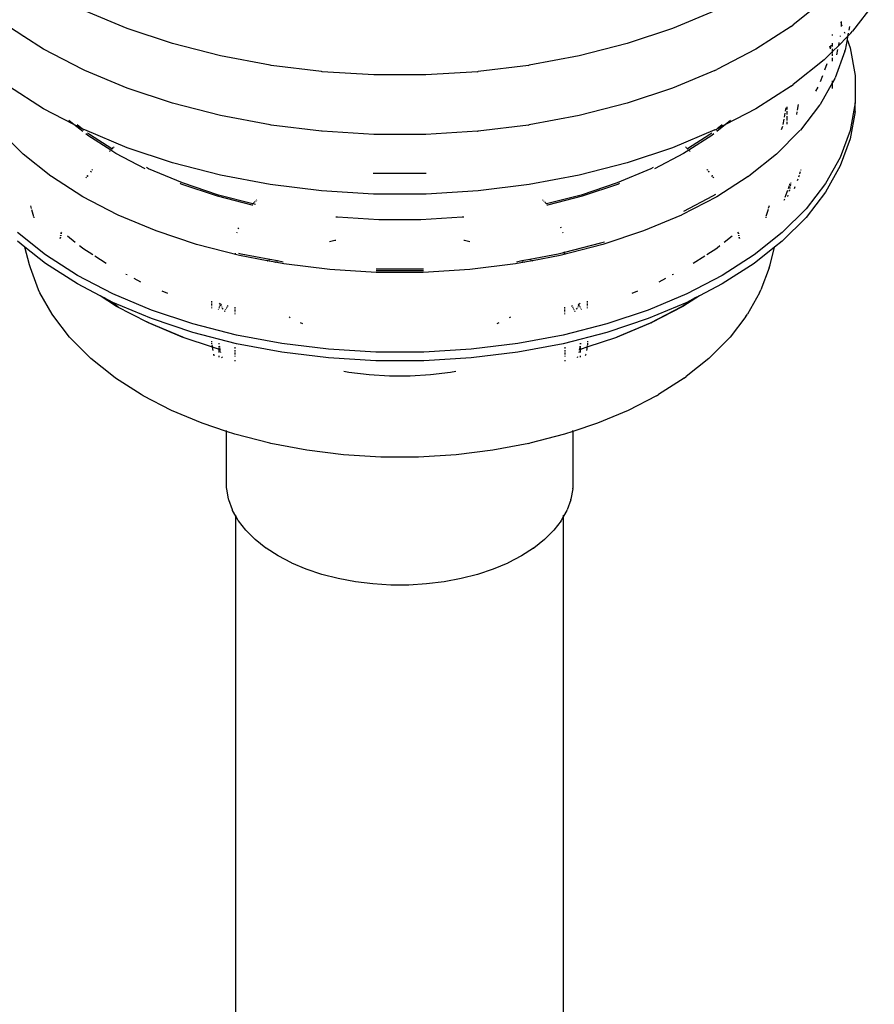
# Model space of a CAD drawing. Extents: x -17300 to -11339, y 1971 to 5059.
# Tile 24 of 81: x -13888 to -13865, y 3106 to 3133. Entities that reach past the tile are written whole.
import ezdxf

# ---------------------------------------------------------------- set-up
doc = ezdxf.new("R2010")
doc.units = 0
doc.header["$MEASUREMENT"] = 0
doc.layers.get('0').update_dxf_attribs({"linetype": 'CONTINUOUS'})
doc.layers.add('TANK-SLOPE', color=2, linetype='CONTINUOUS')

# ---------------------------------------------------------------- blocks, each defined once
blk = doc.blocks.new('5-6 TANKS')
for p, q in [((-99.606, 48.862), (-100.033, 48.523)), ((-109.164, 48.475), (-109.745, 48.718)), ((-101.108, 48.718), (-101.689, 48.475)), ((-98.921, 48.821), (-99.218, 48.436)), ((-110.58, 48.366), (-110.792, 48.503)), ((-108.542, 48.267), (-109.164, 48.475)), ((-101.689, 48.475), (-102.311, 48.267)), ((-100.061, 48.503), (-100.544, 48.192)), ((-100.061, 48.503), (-100.033, 48.523)), ((-99.382, 48.56), (-99.373, 48.534)), ((-99.373, 48.57), (-99.373, 48.534)), ((-99.373, 48.534), (-99.364, 48.51)), ((-99.373, 48.534), (-99.373, 48.501)), ((-99.263, 48.502), (-99.272, 48.45)), ((-110.582, 48.361), (-110.58, 48.366)), ((-110.309, 48.192), (-110.58, 48.366)), ((-99.492, 48.385), (-99.493, 48.391)), ((-99.493, 48.381), (-99.492, 48.382)), ((-99.492, 48.382), (-99.492, 48.385)), ((-99.288, 48.364), (-99.414, 48.237)), ((-99.389, 48.375), (-99.391, 48.366)), ((-99.334, 48.429), (-99.327, 48.411)), ((-99.295, 48.324), (-99.322, 48.177)), ((-99.296, 48.326), (-99.295, 48.324)), ((-99.288, 48.364), (-99.295, 48.324)), ((-99.295, 48.324), (-99.253, 48.208)), ((-99.279, 48.41), (-99.288, 48.364)), ((-99.243, 48.409), (-99.288, 48.364)), ((-99.243, 48.409), (-99.218, 48.436)), ((-109.772, 47.913), (-110.309, 48.192)), ((-107.886, 48.099), (-108.542, 48.267)), ((-102.311, 48.267), (-102.967, 48.099)), ((-100.544, 48.192), (-101.081, 47.913)), ((-99.534, 48.231), (-99.526, 48.196)), ((-99.526, 48.196), (-99.527, 48.195)), ((-99.517, 48.248), (-99.526, 48.196)), ((-99.493, 48.229), (-99.493, 48.272)), ((-99.414, 48.237), (-99.493, 48.159)), ((-99.493, 48.159), (-99.493, 48.197)), ((-99.424, 48.186), (-99.437, 48.113)), ((-99.406, 48.284), (-99.414, 48.237)), ((-99.325, 48.165), (-99.322, 48.177)), ((-99.253, 48.208), (-99.184, 47.832)), ((-107.202, 47.971), (-107.886, 48.099)), ((-102.967, 48.099), (-103.651, 47.971)), ((-99.606, 48.046), (-100.033, 47.706)), ((-99.493, 48.159), (-99.606, 48.046)), ((-99.493, 48.14), (-99.493, 48.159)), ((-99.493, 48.102), (-99.493, 48.131)), ((-99.493, 48.029), (-99.493, 48.075)), ((-99.325, 48.165), (-99.459, 47.8)), ((-109.745, 47.901), (-109.772, 47.913)), ((-109.164, 47.657), (-109.745, 47.901)), ((-107.19, 47.969), (-107.202, 47.971)), ((-106.5, 47.884), (-107.19, 47.969)), ((-103.663, 47.969), (-104.353, 47.884)), ((-103.663, 47.969), (-103.651, 47.971)), ((-101.108, 47.901), (-101.689, 47.657)), ((-101.108, 47.901), (-101.081, 47.913)), ((-99.573, 47.989), (-99.604, 47.905)), ((-106.492, 47.883), (-106.5, 47.884)), ((-105.783, 47.84), (-106.492, 47.883)), ((-105.07, 47.84), (-105.783, 47.84)), ((-104.361, 47.883), (-105.07, 47.84)), ((-104.361, 47.883), (-104.353, 47.884)), ((-99.632, 47.828), (-99.663, 47.744)), ((-99.464, 47.788), (-99.493, 47.737)), ((-99.464, 47.788), (-99.459, 47.8)), ((-99.184, 47.832), (-99.184, 47.454)), ((-110.309, 47.375), (-110.792, 47.685)), ((-108.542, 47.45), (-109.164, 47.657)), ((-101.689, 47.657), (-102.311, 47.45)), ((-100.061, 47.685), (-100.544, 47.375)), ((-100.061, 47.685), (-100.033, 47.706)), ((-99.696, 47.669), (-99.726, 47.616)), ((-99.493, 47.737), (-99.664, 47.433)), ((-99.493, 47.737), (-99.493, 47.758)), ((-99.493, 47.653), (-99.493, 47.737)), ((-109.893, 47.159), (-110.309, 47.375)), ((-107.886, 47.281), (-108.542, 47.45)), ((-102.311, 47.45), (-102.967, 47.281)), ((-100.544, 47.375), (-100.96, 47.159)), ((-100.133, 47.388), (-100.142, 47.34)), ((-100.119, 47.402), (-100.119, 47.363)), ((-99.964, 47.431), (-99.977, 47.355)), ((-99.67, 47.423), (-99.933, 47.083)), ((-99.67, 47.423), (-99.664, 47.433)), ((-99.184, 47.454), (-99.253, 47.079)), ((-99.184, 47.337), (-99.184, 47.454)), ((-107.202, 47.153), (-107.886, 47.281)), ((-102.967, 47.281), (-103.651, 47.153)), ((-100.161, 47.233), (-100.175, 47.158)), ((-100.146, 47.314), (-100.156, 47.26)), ((-100.119, 47.341), (-100.119, 47.297)), ((-100.119, 47.275), (-100.119, 47.214)), ((-99.981, 47.333), (-99.988, 47.297)), ((-99.184, 47.337), (-99.253, 46.961)), ((-109.893, 47.159), (-109.962, 47.214)), ((-109.771, 47.062), (-109.893, 47.159)), ((-109.779, 47.099), (-109.893, 47.159)), ((-109.779, 47.099), (-109.848, 47.155)), ((-109.758, 47.083), (-109.779, 47.099)), ((-109.772, 47.096), (-109.779, 47.099)), ((-109.745, 47.084), (-109.772, 47.096)), ((-107.19, 47.152), (-107.202, 47.153)), ((-106.5, 47.067), (-107.19, 47.152)), ((-103.663, 47.152), (-104.353, 47.067)), ((-103.663, 47.152), (-103.651, 47.153)), ((-101.108, 47.084), (-101.081, 47.096)), ((-101.074, 47.099), (-101.095, 47.083)), ((-100.96, 47.159), (-101.082, 47.062)), ((-101.074, 47.099), (-101.081, 47.096)), ((-100.96, 47.159), (-101.074, 47.099)), ((-101.005, 47.155), (-101.074, 47.099)), ((-100.891, 47.214), (-100.96, 47.159)), ((-100.181, 47.134), (-100.199, 47.086)), ((-100.119, 47.196), (-100.119, 47.166)), ((-110.59, 46.752), (-110.912, 47.075)), ((-109.164, 46.84), (-109.745, 47.084)), ((-109.704, 47.008), (-109.73, 47.03)), ((-109.679, 47.02), (-109.706, 47.042)), ((-109.39, 46.807), (-109.704, 47.008)), ((-109.372, 46.824), (-109.679, 47.02)), ((-106.492, 47.066), (-106.5, 47.067)), ((-105.783, 47.023), (-106.492, 47.066)), ((-105.07, 47.023), (-105.783, 47.023)), ((-104.361, 47.066), (-105.07, 47.023)), ((-104.361, 47.066), (-104.353, 47.067)), ((-101.108, 47.084), (-101.689, 46.84)), ((-101.174, 47.02), (-101.48, 46.824)), ((-101.149, 47.008), (-101.463, 46.807)), ((-101.147, 47.042), (-101.174, 47.02)), ((-101.122, 47.03), (-101.149, 47.008)), ((-99.941, 47.075), (-100.263, 46.752)), ((-99.941, 47.075), (-99.933, 47.083)), ((-99.253, 47.079), (-99.389, 46.709)), ((-99.253, 46.961), (-99.389, 46.592)), ((-109.376, 46.821), (-109.372, 46.824)), ((-109.372, 46.824), (-109.375, 46.82)), ((-109.372, 46.824), (-109.369, 46.826)), ((-109.353, 46.843), (-109.369, 46.826)), ((-109.369, 46.826), (-109.354, 46.843)), ((-109.349, 46.848), (-109.344, 46.852)), ((-109.343, 46.852), (-109.348, 46.848)), ((-108.542, 46.633), (-109.164, 46.84)), ((-101.689, 46.84), (-102.311, 46.633)), ((-101.505, 46.848), (-101.51, 46.852)), ((-101.509, 46.852), (-101.504, 46.848)), ((-101.484, 46.826), (-101.5, 46.843)), ((-101.499, 46.843), (-101.48, 46.824)), ((-101.48, 46.824), (-101.481, 46.823)), ((-101.478, 46.82), (-101.481, 46.823)), ((-101.48, 46.824), (-101.477, 46.821)), ((-110.211, 46.451), (-110.59, 46.752)), ((-109.407, 46.79), (-109.398, 46.799)), ((-109.397, 46.799), (-109.406, 46.79)), ((-109.393, 46.804), (-109.39, 46.807)), ((-109.389, 46.807), (-109.392, 46.804)), ((-109.39, 46.807), (-109.387, 46.81)), ((-109.389, 46.807), (-109.39, 46.807)), ((-109.386, 46.809), (-109.389, 46.807)), ((-109.318, 46.761), (-109.389, 46.807)), ((-108.917, 46.553), (-109.318, 46.761)), ((-101.535, 46.761), (-101.936, 46.553)), ((-101.464, 46.807), (-101.535, 46.761)), ((-101.464, 46.807), (-101.467, 46.809)), ((-101.466, 46.81), (-101.463, 46.807)), ((-101.456, 46.799), (-101.464, 46.807)), ((-101.463, 46.807), (-101.464, 46.807)), ((-101.463, 46.807), (-101.455, 46.799)), ((-101.447, 46.79), (-101.451, 46.794)), ((-101.45, 46.795), (-101.446, 46.79)), ((-100.263, 46.752), (-100.642, 46.451)), ((-99.389, 46.709), (-99.591, 46.35)), ((-108.87, 46.553), (-108.901, 46.57)), ((-108.407, 46.359), (-108.87, 46.553)), ((-107.886, 46.464), (-108.542, 46.633)), ((-102.311, 46.633), (-102.967, 46.464)), ((-101.983, 46.553), (-102.446, 46.359)), ((-101.952, 46.57), (-101.983, 46.553)), ((-99.389, 46.592), (-99.591, 46.232)), ((-110.203, 46.446), (-110.211, 46.451)), ((-109.773, 46.17), (-110.203, 46.446)), ((-109.73, 46.427), (-109.722, 46.437)), ((-109.721, 46.437), (-109.729, 46.427)), ((-109.714, 46.448), (-109.705, 46.459)), ((-109.704, 46.459), (-109.713, 46.447)), ((-109.667, 46.509), (-109.657, 46.521)), ((-109.656, 46.52), (-109.666, 46.508)), ((-109.648, 46.533), (-109.64, 46.544)), ((-109.639, 46.543), (-109.647, 46.532)), ((-107.202, 46.336), (-107.886, 46.464)), ((-105.719, 46.486), (-105.79, 46.49)), ((-105.134, 46.486), (-105.719, 46.486)), ((-105.063, 46.49), (-105.134, 46.486)), ((-102.967, 46.464), (-103.651, 46.336)), ((-101.206, 46.532), (-101.214, 46.543)), ((-101.213, 46.544), (-101.205, 46.533)), ((-101.187, 46.508), (-101.197, 46.52)), ((-101.196, 46.521), (-101.186, 46.509)), ((-101.14, 46.447), (-101.149, 46.459)), ((-101.148, 46.459), (-101.139, 46.448)), ((-101.124, 46.427), (-101.132, 46.437)), ((-101.131, 46.437), (-101.123, 46.427)), ((-100.65, 46.446), (-101.08, 46.17)), ((-100.65, 46.446), (-100.642, 46.451)), ((-99.953, 46.46), (-99.962, 46.436)), ((-99.943, 46.488), (-99.945, 46.481)), ((-99.943, 46.488), (-99.938, 46.503)), ((-99.938, 46.503), (-99.934, 46.516)), ((-99.93, 46.538), (-99.932, 46.528)), ((-108.424, 46.343), (-108.439, 46.35)), ((-107.925, 46.177), (-108.424, 46.343)), ((-107.911, 46.193), (-108.407, 46.359)), ((-106.5, 46.25), (-107.202, 46.336)), ((-103.651, 46.336), (-104.353, 46.25)), ((-102.446, 46.359), (-102.942, 46.193)), ((-102.429, 46.343), (-102.928, 46.177)), ((-102.414, 46.35), (-102.429, 46.343)), ((-100.088, 46.317), (-100.102, 46.278)), ((-100.081, 46.334), (-100.082, 46.333)), ((-100.081, 46.337), (-100.08, 46.34)), ((-100.081, 46.334), (-100.081, 46.337)), ((-100.078, 46.298), (-100.081, 46.282)), ((-100.08, 46.34), (-100.077, 46.347)), ((-100.079, 46.344), (-100.08, 46.34)), ((-100.07, 46.339), (-100.075, 46.313)), ((-100.067, 46.361), (-100.068, 46.351)), ((-100.01, 46.307), (-100.02, 46.278)), ((-99.971, 46.412), (-99.98, 46.387)), ((-99.591, 46.35), (-99.857, 46.005)), ((-109.295, 45.921), (-109.773, 46.17)), ((-107.452, 46.055), (-107.925, 46.177)), ((-107.439, 46.072), (-107.911, 46.193)), ((-105.786, 46.206), (-106.5, 46.25)), ((-105.067, 46.206), (-105.786, 46.206)), ((-104.353, 46.25), (-105.067, 46.206)), ((-102.942, 46.193), (-103.414, 46.072)), ((-102.928, 46.177), (-103.401, 46.055)), ((-101.08, 46.17), (-101.558, 45.921)), ((-101.14, 46.175), (-101.537, 45.969)), ((-101.1, 46.201), (-101.14, 46.175)), ((-100.12, 46.231), (-100.147, 46.157)), ((-100.11, 46.256), (-100.119, 46.233)), ((-100.107, 46.172), (-100.103, 46.189)), ((-100.088, 46.247), (-100.085, 46.256)), ((-100.084, 46.265), (-100.085, 46.261)), ((-100.085, 46.26), (-100.085, 46.261)), ((-100.085, 46.258), (-100.085, 46.26)), ((-100.085, 46.258), (-100.085, 46.256)), ((-99.591, 46.232), (-99.857, 45.887)), ((-110.489, 46.044), (-110.479, 46.009)), ((-107.452, 46.055), (-107.445, 46.065)), ((-107.441, 46.053), (-107.452, 46.055)), ((-107.44, 46.07), (-107.439, 46.072)), ((-107.439, 46.072), (-107.422, 46.089)), ((-107.403, 46.063), (-107.439, 46.072)), ((-107.416, 46.096), (-107.409, 46.102)), ((-107.402, 46.109), (-107.396, 46.115)), ((-107.39, 46.121), (-107.384, 46.127)), ((-103.469, 46.127), (-103.463, 46.121)), ((-103.457, 46.115), (-103.451, 46.109)), ((-103.444, 46.102), (-103.437, 46.096)), ((-103.431, 46.089), (-103.414, 46.072)), ((-103.414, 46.072), (-103.42, 46.071)), ((-103.414, 46.072), (-103.413, 46.07)), ((-103.401, 46.055), (-103.412, 46.053)), ((-103.408, 46.065), (-103.401, 46.055)), ((-100.364, 46.044), (-100.374, 46.009)), ((-100.154, 46.138), (-100.161, 46.117)), ((-110.475, 45.995), (-110.447, 45.898)), ((-110.444, 45.888), (-110.443, 45.882)), ((-109.287, 45.918), (-109.295, 45.921)), ((-108.768, 45.7), (-109.287, 45.918)), ((-106.282, 45.888), (-106.303, 45.891)), ((-105.713, 45.853), (-106.282, 45.888)), ((-104.571, 45.888), (-105.14, 45.853)), ((-104.55, 45.891), (-104.571, 45.888)), ((-101.566, 45.918), (-102.085, 45.7)), ((-101.566, 45.918), (-101.558, 45.921)), ((-100.409, 45.888), (-100.41, 45.882)), ((-100.378, 45.995), (-100.406, 45.898)), ((-99.857, 46.005), (-100.184, 45.678)), ((-99.857, 45.887), (-100.184, 45.56)), ((-107.641, 45.729), (-107.635, 45.744)), ((-105.14, 45.853), (-105.713, 45.853)), ((-103.223, 45.759), (-103.218, 45.744)), ((-110.284, 45.372), (-110.669, 45.678)), ((-110.083, 45.597), (-110.08, 45.616)), ((-110.079, 45.615), (-110.082, 45.596)), ((-110.076, 45.635), (-110.074, 45.644)), ((-110.074, 45.643), (-110.075, 45.634)), ((-110.071, 45.662), (-110.07, 45.67)), ((-110.069, 45.669), (-110.07, 45.661)), ((-110.068, 45.678), (-110.067, 45.685)), ((-110.066, 45.684), (-110.067, 45.677)), ((-109.875, 45.542), (-109.983, 45.628)), ((-108.212, 45.515), (-108.768, 45.7)), ((-107.66, 45.673), (-107.658, 45.684)), ((-107.658, 45.684), (-107.657, 45.686)), ((-103.196, 45.686), (-103.195, 45.684)), ((-103.195, 45.684), (-103.193, 45.673)), ((-102.085, 45.7), (-102.641, 45.515)), ((-100.87, 45.628), (-100.978, 45.542)), ((-100.786, 45.677), (-100.787, 45.684)), ((-100.786, 45.685), (-100.785, 45.678)), ((-100.783, 45.661), (-100.784, 45.669)), ((-100.783, 45.67), (-100.782, 45.662)), ((-100.778, 45.634), (-100.779, 45.643)), ((-100.778, 45.644), (-100.777, 45.635)), ((-100.771, 45.596), (-100.774, 45.615)), ((-100.773, 45.616), (-100.77, 45.597)), ((-100.184, 45.678), (-100.569, 45.372)), ((-110.566, 45.478), (-110.669, 45.56)), ((-110.503, 45.238), (-110.566, 45.478)), ((-110.284, 45.254), (-110.566, 45.478)), ((-109.778, 45.464), (-109.816, 45.495)), ((-107.625, 45.364), (-108.212, 45.515)), ((-106.388, 45.555), (-106.316, 45.573)), ((-106.316, 45.573), (-106.304, 45.575)), ((-104.549, 45.575), (-104.537, 45.573)), ((-104.537, 45.573), (-104.465, 45.555)), ((-102.641, 45.515), (-103.228, 45.364)), ((-102.674, 45.532), (-103.17, 45.404)), ((-102.621, 45.549), (-102.674, 45.532)), ((-101.037, 45.495), (-101.075, 45.464)), ((-100.287, 45.478), (-100.569, 45.254)), ((-100.349, 45.238), (-100.287, 45.478)), ((-100.184, 45.56), (-100.287, 45.478)), ((-109.847, 45.091), (-110.284, 45.372)), ((-109.776, 45.463), (-109.778, 45.464)), ((-109.771, 45.459), (-109.776, 45.463)), ((-109.634, 45.372), (-109.771, 45.459)), ((-109.451, 45.254), (-109.608, 45.355)), ((-107.683, 45.395), (-107.683, 45.388)), ((-107.678, 45.387), (-107.679, 45.394)), ((-107.599, 45.383), (-107.633, 45.391)), ((-107.244, 45.292), (-107.625, 45.364)), ((-107.21, 45.31), (-107.599, 45.383)), ((-103.254, 45.383), (-103.643, 45.31)), ((-103.228, 45.364), (-103.609, 45.292)), ((-103.22, 45.391), (-103.254, 45.383)), ((-103.172, 45.403), (-103.213, 45.393)), ((-103.174, 45.394), (-103.175, 45.387)), ((-103.171, 45.412), (-103.172, 45.403)), ((-103.17, 45.404), (-103.172, 45.403)), ((-103.17, 45.414), (-103.171, 45.412)), ((-103.171, 45.412), (-103.17, 45.404)), ((-103.17, 45.395), (-103.17, 45.388)), ((-101.245, 45.355), (-101.402, 45.254)), ((-101.082, 45.459), (-101.219, 45.372)), ((-101.082, 45.459), (-101.077, 45.463)), ((-101.077, 45.463), (-101.075, 45.464)), ((-100.569, 45.372), (-101.006, 45.091)), ((-110.49, 45.196), (-110.503, 45.238)), ((-109.847, 44.974), (-110.284, 45.254)), ((-107.246, 45.291), (-107.244, 45.292)), ((-107.244, 45.292), (-107.242, 45.293)), ((-107.136, 45.272), (-107.244, 45.292)), ((-107.237, 45.296), (-107.23, 45.3)), ((-107.219, 45.305), (-107.21, 45.31)), ((-107.21, 45.31), (-107.207, 45.312)), ((-107.102, 45.29), (-107.21, 45.31)), ((-107.138, 45.271), (-107.136, 45.272)), ((-107.136, 45.272), (-107.134, 45.273)), ((-107.014, 45.249), (-107.136, 45.272)), ((-107.13, 45.275), (-107.122, 45.279)), ((-107.112, 45.285), (-107.102, 45.29)), ((-107.102, 45.29), (-107.099, 45.291)), ((-107.025, 45.275), (-107.102, 45.29)), ((-106.386, 45.172), (-107.014, 45.249)), ((-103.839, 45.249), (-104.467, 45.172)), ((-103.717, 45.272), (-103.839, 45.249)), ((-103.751, 45.29), (-103.828, 45.275)), ((-103.754, 45.291), (-103.751, 45.29)), ((-103.643, 45.31), (-103.751, 45.29)), ((-103.751, 45.29), (-103.741, 45.285)), ((-103.731, 45.279), (-103.723, 45.275)), ((-103.719, 45.273), (-103.717, 45.272)), ((-103.609, 45.292), (-103.717, 45.272)), ((-103.717, 45.272), (-103.715, 45.271)), ((-103.646, 45.312), (-103.643, 45.31)), ((-103.643, 45.31), (-103.634, 45.305)), ((-103.623, 45.3), (-103.616, 45.296)), ((-103.611, 45.293), (-103.609, 45.292)), ((-103.609, 45.292), (-103.607, 45.291)), ((-100.569, 45.254), (-101.006, 44.974)), ((-100.363, 45.196), (-100.349, 45.238)), ((-110.378, 44.893), (-110.49, 45.196)), ((-109.36, 44.838), (-109.847, 45.091)), ((-109.162, 45.097), (-109.18, 45.106)), ((-105.748, 45.133), (-106.386, 45.172)), ((-105.74, 45.177), (-105.75, 45.178)), ((-105.744, 45.155), (-105.75, 45.155)), ((-105.105, 45.133), (-105.748, 45.133)), ((-105.109, 45.155), (-105.744, 45.155)), ((-105.113, 45.177), (-105.74, 45.177)), ((-105.103, 45.178), (-105.113, 45.177)), ((-105.103, 45.155), (-105.109, 45.155)), ((-104.467, 45.172), (-105.105, 45.133)), ((-101.673, 45.106), (-101.69, 45.097)), ((-101.006, 45.091), (-101.493, 44.838)), ((-100.363, 45.196), (-100.475, 44.893)), ((-109.534, 44.811), (-109.847, 44.974)), ((-108.977, 45), (-109.069, 45.048)), ((-101.784, 45.048), (-101.876, 45)), ((-101.006, 44.974), (-101.319, 44.811)), ((-110.359, 44.854), (-110.378, 44.893)), ((-110.194, 44.56), (-110.359, 44.854)), ((-109.309, 44.667), (-109.534, 44.811)), ((-109.478, 44.782), (-109.534, 44.811)), ((-108.831, 44.616), (-109.36, 44.838)), ((-108.608, 44.843), (-108.684, 44.875)), ((-102.169, 44.875), (-102.245, 44.843)), ((-101.493, 44.838), (-102.022, 44.616)), ((-101.319, 44.811), (-101.544, 44.667)), ((-101.319, 44.811), (-101.375, 44.782)), ((-100.494, 44.854), (-100.659, 44.56)), ((-100.494, 44.854), (-100.475, 44.893)), ((-109.289, 44.661), (-109.478, 44.782)), ((-109.36, 44.721), (-109.478, 44.782)), ((-108.831, 44.499), (-109.36, 44.721)), ((-108.882, 44.445), (-109.309, 44.667)), ((-108.002, 44.722), (-108.002, 44.738)), ((-108.002, 44.705), (-108.002, 44.713)), ((-108.002, 44.687), (-108.002, 44.696)), ((-108.002, 44.669), (-108.002, 44.678)), ((-107.885, 44.692), (-107.896, 44.71)), ((-107.896, 44.66), (-107.892, 44.668)), ((-107.887, 44.675), (-107.883, 44.683)), ((-107.874, 44.672), (-107.88, 44.682)), ((-107.879, 44.69), (-107.871, 44.704)), ((-107.862, 44.651), (-107.868, 44.661)), ((-107.797, 44.652), (-107.793, 44.66)), ((-107.789, 44.667), (-107.781, 44.681)), ((-103.072, 44.681), (-103.064, 44.667)), ((-103.06, 44.66), (-103.056, 44.652)), ((-102.985, 44.661), (-102.991, 44.651)), ((-102.982, 44.704), (-102.974, 44.69)), ((-102.973, 44.682), (-102.979, 44.672)), ((-102.97, 44.683), (-102.966, 44.675)), ((-102.957, 44.71), (-102.968, 44.692)), ((-102.961, 44.668), (-102.957, 44.66)), ((-102.851, 44.722), (-102.851, 44.738)), ((-102.851, 44.705), (-102.851, 44.713)), ((-102.851, 44.687), (-102.851, 44.696)), ((-102.851, 44.669), (-102.851, 44.678)), ((-101.493, 44.721), (-102.022, 44.499)), ((-101.544, 44.667), (-101.971, 44.445)), ((-101.375, 44.782), (-101.57, 44.656)), ((-101.375, 44.782), (-101.493, 44.721)), ((-110.17, 44.526), (-110.194, 44.56)), ((-109.954, 44.245), (-110.17, 44.526)), ((-108.264, 44.428), (-108.831, 44.616)), ((-108.002, 44.643), (-108.002, 44.652)), ((-107.918, 44.622), (-107.913, 44.629)), ((-107.905, 44.644), (-107.9, 44.652)), ((-107.851, 44.63), (-107.857, 44.641)), ((-107.846, 44.629), (-107.855, 44.64)), ((-107.825, 44.601), (-107.83, 44.608)), ((-107.826, 44.598), (-107.825, 44.601)), ((-107.825, 44.601), (-107.823, 44.606)), ((-107.821, 44.597), (-107.825, 44.601)), ((-107.815, 44.621), (-107.81, 44.629)), ((-107.806, 44.637), (-107.802, 44.644)), ((-107.686, 44.656), (-107.686, 44.641)), ((-107.686, 44.632), (-107.686, 44.623)), ((-107.686, 44.615), (-107.686, 44.606)), ((-107.686, 44.597), (-107.686, 44.588)), ((-107.686, 44.571), (-107.686, 44.562)), ((-103.167, 44.656), (-103.167, 44.641)), ((-103.167, 44.632), (-103.167, 44.623)), ((-103.167, 44.615), (-103.167, 44.606)), ((-103.167, 44.597), (-103.167, 44.588)), ((-103.167, 44.571), (-103.167, 44.562)), ((-103.051, 44.644), (-103.047, 44.637)), ((-103.043, 44.629), (-103.038, 44.621)), ((-103.028, 44.601), (-103.032, 44.597)), ((-103.03, 44.606), (-103.028, 44.601)), ((-103.023, 44.608), (-103.028, 44.601)), ((-103.028, 44.601), (-103.027, 44.598)), ((-102.998, 44.64), (-103.007, 44.629)), ((-102.997, 44.641), (-103.002, 44.63)), ((-102.953, 44.652), (-102.948, 44.644)), ((-102.94, 44.629), (-102.935, 44.622)), ((-102.851, 44.643), (-102.851, 44.652)), ((-102.022, 44.616), (-102.589, 44.428)), ((-101.575, 44.654), (-101.995, 44.436)), ((-101.575, 44.654), (-101.574, 44.654)), ((-101.574, 44.654), (-101.57, 44.656)), ((-100.683, 44.526), (-100.899, 44.245)), ((-100.683, 44.526), (-100.659, 44.56)), ((-108.858, 44.436), (-108.895, 44.455)), ((-108.873, 44.441), (-108.882, 44.445)), ((-108.409, 44.246), (-108.873, 44.441)), ((-108.401, 44.244), (-108.858, 44.436)), ((-108.264, 44.31), (-108.831, 44.499)), ((-107.667, 44.274), (-108.264, 44.428)), ((-106.927, 44.508), (-106.945, 44.517)), ((-106.756, 44.428), (-106.786, 44.44)), ((-104.067, 44.44), (-104.097, 44.428)), ((-103.908, 44.517), (-103.926, 44.508)), ((-102.589, 44.428), (-103.186, 44.274)), ((-102.022, 44.499), (-102.589, 44.31)), ((-101.995, 44.436), (-102.452, 44.244)), ((-101.98, 44.441), (-102.444, 44.246)), ((-101.98, 44.441), (-101.971, 44.445)), ((-107.667, 44.156), (-108.264, 44.31)), ((-107.044, 44.157), (-107.667, 44.274)), ((-103.186, 44.274), (-103.809, 44.157)), ((-102.589, 44.31), (-103.186, 44.156)), ((-109.927, 44.216), (-109.954, 44.245)), ((-109.663, 43.952), (-109.927, 44.216)), ((-108.401, 44.244), (-108.409, 44.246)), ((-108.398, 44.243), (-108.401, 44.244)), ((-108.397, 44.242), (-108.398, 44.243)), ((-107.993, 44.107), (-108.397, 44.242)), ((-108.002, 44.177), (-108.002, 44.191)), ((-108.002, 44.158), (-108.002, 44.164)), ((-108.001, 44.152), (-108.002, 44.158)), ((-107.994, 44.116), (-107.999, 44.14)), ((-107.904, 44.161), (-107.904, 44.162)), ((-107.902, 44.147), (-107.904, 44.161)), ((-107.904, 44.148), (-107.904, 44.161)), ((-107.904, 44.112), (-107.904, 44.123)), ((-107.895, 44.109), (-107.897, 44.121)), ((-107.044, 44.04), (-107.667, 44.156)), ((-106.404, 44.079), (-107.044, 44.157)), ((-103.809, 44.157), (-104.449, 44.079)), ((-103.186, 44.156), (-103.809, 44.04)), ((-102.956, 44.121), (-102.958, 44.109)), ((-102.949, 44.161), (-102.951, 44.147)), ((-102.949, 44.162), (-102.949, 44.161)), ((-102.949, 44.148), (-102.949, 44.161)), ((-102.949, 44.112), (-102.949, 44.123)), ((-102.456, 44.242), (-102.86, 44.108)), ((-102.856, 44.131), (-102.859, 44.116)), ((-102.851, 44.158), (-102.854, 44.14)), ((-102.851, 44.191), (-102.851, 44.177)), ((-102.851, 44.164), (-102.851, 44.158)), ((-102.456, 44.242), (-102.455, 44.243)), ((-102.455, 44.243), (-102.452, 44.244)), ((-102.444, 44.246), (-102.452, 44.244)), ((-100.926, 44.216), (-101.19, 43.952)), ((-100.926, 44.216), (-100.899, 44.245)), ((-107.993, 44.107), (-107.994, 44.112)), ((-107.913, 44.081), (-107.993, 44.107)), ((-107.99, 44.09), (-107.993, 44.107)), ((-107.985, 44.064), (-107.989, 44.084)), ((-107.974, 44.003), (-107.976, 44.013)), ((-107.97, 43.991), (-107.973, 44.001)), ((-107.906, 44.079), (-107.913, 44.081)), ((-107.904, 44.088), (-107.904, 44.103)), ((-107.904, 44.061), (-107.904, 44.083)), ((-107.904, 44.037), (-107.904, 44.056)), ((-107.904, 43.979), (-107.904, 43.989)), ((-107.89, 44.085), (-107.893, 44.1)), ((-107.887, 44.068), (-107.889, 44.08)), ((-107.884, 44.05), (-107.886, 44.06)), ((-107.88, 44.029), (-107.881, 44.036)), ((-107.688, 44.107), (-107.688, 44.092)), ((-107.688, 44.067), (-107.688, 44.056)), ((-107.688, 44.047), (-107.688, 44.033)), ((-107.688, 44.028), (-107.688, 44.017)), ((-107.688, 44.009), (-107.688, 43.999)), ((-107.688, 43.987), (-107.688, 43.98)), ((-106.404, 43.961), (-107.044, 44.04)), ((-105.754, 44.039), (-106.404, 44.079)), ((-105.099, 44.039), (-105.754, 44.039)), ((-104.449, 44.079), (-105.099, 44.039)), ((-103.809, 44.04), (-104.449, 43.961)), ((-103.165, 44.107), (-103.165, 44.092)), ((-103.165, 44.067), (-103.165, 44.056)), ((-103.165, 44.047), (-103.165, 44.033)), ((-103.165, 44.028), (-103.165, 44.017)), ((-103.165, 44.009), (-103.165, 43.999)), ((-103.165, 43.987), (-103.165, 43.98)), ((-102.972, 44.036), (-102.973, 44.029)), ((-102.967, 44.06), (-102.969, 44.05)), ((-102.964, 44.08), (-102.966, 44.068)), ((-102.96, 44.1), (-102.963, 44.085)), ((-102.949, 44.088), (-102.949, 44.103)), ((-102.949, 44.061), (-102.949, 44.083)), ((-102.949, 44.037), (-102.949, 44.056)), ((-102.949, 43.978), (-102.949, 43.989)), ((-102.947, 44.079), (-102.94, 44.081)), ((-102.86, 44.108), (-102.94, 44.081)), ((-102.881, 43.999), (-102.883, 43.991)), ((-102.879, 44.003), (-102.88, 44.001)), ((-102.877, 44.013), (-102.879, 44.003)), ((-102.864, 44.084), (-102.868, 44.064)), ((-102.86, 44.108), (-102.863, 44.09)), ((-102.859, 44.112), (-102.86, 44.108)), ((-109.352, 43.705), (-109.663, 43.952)), ((-107.904, 43.97), (-107.904, 43.978)), ((-107.858, 43.96), (-107.864, 43.977)), ((-107.689, 43.932), (-107.689, 43.916)), ((-105.754, 43.922), (-106.404, 43.961)), ((-105.099, 43.922), (-105.754, 43.922)), ((-104.449, 43.961), (-105.099, 43.922)), ((-103.164, 43.932), (-103.164, 43.916)), ((-102.989, 43.977), (-102.995, 43.96)), ((-102.949, 43.97), (-102.949, 43.976)), ((-101.19, 43.952), (-101.501, 43.705)), ((-106.124, 43.763), (-106.195, 43.776)), ((-105.848, 43.729), (-106.124, 43.763)), ((-105.567, 43.712), (-105.848, 43.729)), ((-105.005, 43.729), (-105.286, 43.712)), ((-104.729, 43.763), (-105.005, 43.729)), ((-104.658, 43.776), (-104.729, 43.763)), ((-109.324, 43.683), (-109.352, 43.705)), ((-108.973, 43.458), (-109.324, 43.683)), ((-105.286, 43.712), (-105.567, 43.712)), ((-101.529, 43.683), (-101.88, 43.458)), ((-101.529, 43.683), (-101.501, 43.705)), ((-108.945, 43.443), (-108.973, 43.458)), ((-101.908, 43.443), (-101.88, 43.458)), ((-108.558, 43.242), (-108.945, 43.443)), ((-101.908, 43.443), (-102.295, 43.242)), ((-108.137, 43.065), (-108.558, 43.242)), ((-102.295, 43.242), (-102.716, 43.065)), ((-107.8, 42.953), (-108.137, 43.065)), ((-102.716, 43.065), (-103.053, 42.953)), ((-107.8, 42.953), (-107.8, 42.968)), ((-107.686, 42.915), (-107.8, 42.953)), ((-107.8, 42.174), (-107.8, 42.953)), ((-107.21, 42.793), (-107.686, 42.915)), ((-103.167, 42.915), (-103.643, 42.793)), ((-103.053, 42.953), (-103.167, 42.915)), ((-103.053, 42.953), (-103.053, 42.968)), ((-103.053, 42.953), (-103.053, 42.174)), ((-107.194, 42.789), (-107.21, 42.793)), ((-106.703, 42.697), (-107.194, 42.789)), ((-103.659, 42.789), (-104.15, 42.697)), ((-103.659, 42.789), (-103.643, 42.793)), ((-106.198, 42.635), (-106.703, 42.697)), ((-105.685, 42.603), (-106.198, 42.635)), ((-104.655, 42.635), (-105.168, 42.603)), ((-104.15, 42.697), (-104.655, 42.635)), ((-105.168, 42.603), (-105.685, 42.603)), ((-107.799, 42.167), (-107.8, 42.174)), ((-107.773, 42.024), (-107.799, 42.167)), ((-103.054, 42.167), (-103.08, 42.024)), ((-103.054, 42.167), (-103.053, 42.174)), ((-107.772, 42.018), (-107.773, 42.024)), ((-107.72, 41.878), (-107.772, 42.018)), ((-103.081, 42.018), (-103.133, 41.878)), ((-103.081, 42.018), (-103.08, 42.024)), ((-107.718, 41.872), (-107.72, 41.878)), ((-107.673, 41.793), (-107.718, 41.872)), ((-103.135, 41.872), (-103.18, 41.793)), ((-103.135, 41.872), (-103.133, 41.878)), ((-107.673, 41.793), (-107.673, 41.804)), ((-107.641, 41.735), (-107.673, 41.793)), ((-107.673, 21.549), (-107.673, 41.793)), ((-107.637, 41.73), (-107.641, 41.735)), ((-107.537, 41.599), (-107.637, 41.73)), ((-103.216, 41.73), (-103.316, 41.599)), ((-103.216, 41.73), (-103.212, 41.735)), ((-103.18, 41.793), (-103.212, 41.735)), ((-103.18, 41.793), (-103.18, 41.804)), ((-103.18, 24.018), (-103.18, 41.793)), ((-107.533, 41.595), (-107.537, 41.599)), ((-107.409, 41.471), (-107.533, 41.595)), ((-103.32, 41.595), (-103.444, 41.471)), ((-103.32, 41.595), (-103.316, 41.599)), ((-107.263, 41.356), (-107.409, 41.471)), ((-103.444, 41.471), (-103.59, 41.356)), ((-107.259, 41.353), (-107.263, 41.356)), ((-107.094, 41.247), (-107.259, 41.353)), ((-103.594, 41.353), (-103.759, 41.247)), ((-103.594, 41.353), (-103.59, 41.356)), ((-106.911, 41.151), (-107.094, 41.247)), ((-106.907, 41.15), (-106.911, 41.151)), ((-103.946, 41.15), (-103.942, 41.151)), ((-103.759, 41.247), (-103.942, 41.151)), ((-106.708, 41.066), (-106.907, 41.15)), ((-106.494, 40.995), (-106.708, 41.066)), ((-104.145, 41.066), (-104.359, 40.995)), ((-103.946, 41.15), (-104.145, 41.066)), ((-106.269, 40.937), (-106.494, 40.995)), ((-106.035, 40.893), (-106.269, 40.937)), ((-105.794, 40.864), (-106.035, 40.893)), ((-104.818, 40.893), (-105.059, 40.864)), ((-104.584, 40.937), (-104.818, 40.893)), ((-104.359, 40.995), (-104.584, 40.937)), ((-105.55, 40.849), (-105.794, 40.864)), ((-105.303, 40.849), (-105.55, 40.849)), ((-105.059, 40.864), (-105.303, 40.849))]:
    blk.add_line(p, q)

msp = doc.modelspace()

# ---------------------------------------------------------------- block references
at = {"layer": 'TANK-SLOPE', "xscale": 2, "yscale": 2, "zscale": 2}
msp.add_blockref('5-6 TANKS', (-13667.091, 3035.433, 0), dxfattribs=at)

doc.saveas('drawing.dxf')
